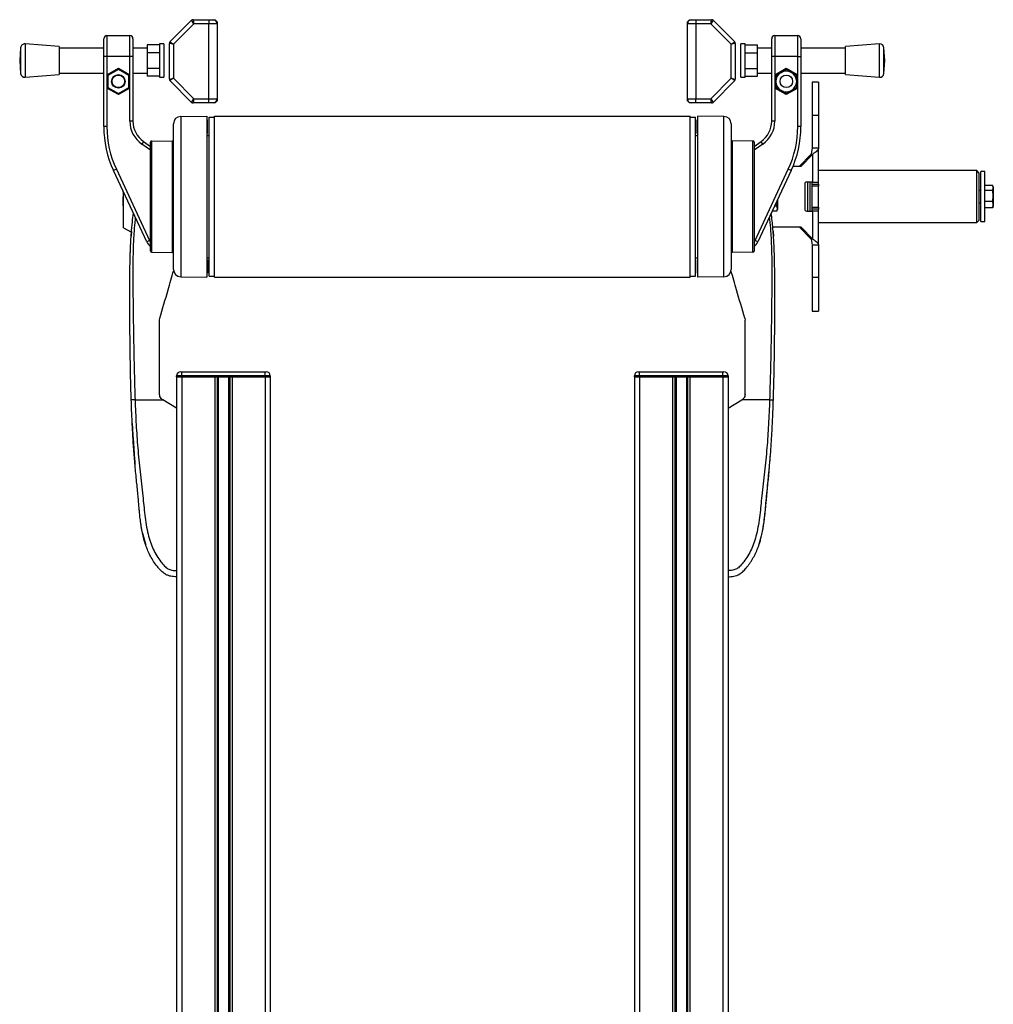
# Model space of a CAD drawing. Header units: millimetres. Extents: x 0 to 420, y 0 to 297.
# Tile 89 of 90: x 289 to 312, y 218 to 242. Entities that reach past the tile are written whole.
import ezdxf

# ---------------------------------------------------------------- set-up
doc = ezdxf.new("R2010")
doc.units = ezdxf.units.MM

msp = doc.modelspace()

# ---------------------------------------------------------------- linework, layer by layer
at = {"color": 7, "linetype": 'Continuous', "lineweight": 25}
for p, q in [((292.6053, 241.25294), (293.12601, 241.77365)), ((293.18208, 241.68829), (293.12601, 241.77365)), ((293.16137, 241.78829), (293.18208, 241.68829)), ((293.16137, 241.78829), (293.54066, 241.78829)), ((293.54066, 241.78829), (293.54066, 241.68829)), ((293.54066, 241.78829), (293.64066, 241.78829)), ((293.64066, 241.78829), (293.69066, 241.78829)), ((293.69066, 241.78829), (293.74066, 241.73829)), ((305.04066, 241.73829), (305.09066, 241.78829)), ((305.09066, 241.78829), (305.14066, 241.78829)), ((305.14066, 241.78829), (305.24066, 241.78829)), ((305.24066, 241.78829), (305.24066, 241.68829)), ((305.24066, 241.78829), (305.61995, 241.78829)), ((305.59924, 241.68829), (305.61995, 241.78829)), ((305.6553, 241.77365), (305.59924, 241.68829)), ((305.6553, 241.77365), (306.17601, 241.25294)), ((293.18208, 241.68829), (292.69066, 241.19687)), ((293.54066, 241.68829), (293.18208, 241.68829)), ((293.54066, 239.88829), (293.54066, 241.68829)), ((293.74066, 241.68829), (293.54066, 241.68829)), ((293.74066, 241.73829), (293.74066, 241.68829)), ((293.74066, 241.68829), (293.74066, 239.88829)), ((305.04066, 241.68829), (305.04066, 241.73829)), ((305.24066, 241.68829), (305.04066, 241.68829)), ((305.04066, 239.88829), (305.04066, 241.68829)), ((305.59924, 241.68829), (305.24066, 241.68829)), ((305.24066, 241.68829), (305.24066, 239.88829)), ((306.09066, 241.19687), (305.59924, 241.68829)), ((291.01566, 240.90558), (291.01566, 241.33058)), ((291.09066, 241.40558), (291.09066, 240.90558)), ((291.09066, 241.40558), (291.64066, 241.40558)), ((291.64066, 240.90558), (291.64066, 241.40558)), ((291.71566, 241.33058), (291.71566, 240.90558)), ((307.06566, 240.90558), (307.06566, 241.33058)), ((307.14066, 241.40558), (307.14066, 240.90558)), ((307.14066, 241.40558), (307.69066, 241.40558)), ((307.69066, 240.90558), (307.69066, 241.40558)), ((307.76566, 241.33058), (307.76566, 240.90558)), ((289.01775, 241.11348), (288.99426, 240.80558)), ((289.01775, 241.11348), (289.01775, 240.49768)), ((289.94426, 241.14308), (289.12507, 241.20558)), ((289.12507, 241.20558), (289.12507, 240.40558)), ((289.94426, 241.14308), (289.94426, 240.46808)), ((291.01566, 241.10558), (289.94426, 241.10558)), ((292.05514, 241.10558), (291.71566, 241.10558)), ((292.35514, 241.18086), (292.05514, 241.18086)), ((292.05514, 241.18086), (292.05514, 240.99322)), ((292.45514, 241.20558), (292.35514, 241.20558)), ((292.35514, 241.20558), (292.35514, 240.40558)), ((292.45514, 241.20558), (292.45514, 240.40558)), ((292.59066, 240.359), (292.59066, 241.21758)), ((292.69066, 241.19687), (292.59066, 241.21758)), ((292.6053, 241.25294), (292.69066, 241.19687)), ((292.69066, 241.19687), (292.69066, 240.37971)), ((306.09066, 241.19687), (306.17601, 241.25294)), ((306.19066, 241.21758), (306.09066, 241.19687)), ((306.09066, 240.37971), (306.09066, 241.19687)), ((306.19066, 241.21758), (306.19066, 240.359)), ((306.42617, 241.20558), (306.32617, 241.20558)), ((306.32617, 240.80558), (306.32617, 241.20558)), ((306.42617, 240.80558), (306.42617, 241.20558)), ((306.42617, 241.18086), (306.72617, 241.18086)), ((306.72617, 240.99322), (306.72617, 241.18086)), ((307.06566, 241.10558), (306.72617, 241.10558)), ((308.83706, 241.10558), (307.76566, 241.10558)), ((309.65625, 241.20558), (308.83706, 241.14308)), ((308.83706, 240.46808), (308.83706, 241.14308)), ((309.65625, 240.40558), (309.65625, 241.20558)), ((309.78706, 240.80558), (309.76356, 241.11348)), ((309.76356, 240.49768), (309.76356, 241.11348)), ((288.99426, 240.80558), (289.01775, 240.49768)), ((291.01566, 239.21877), (291.01566, 240.90558)), ((291.09066, 240.90558), (291.01566, 240.90558)), ((291.64066, 240.90558), (291.09066, 240.90558)), ((291.09066, 240.90558), (291.09066, 240.46435)), ((291.64066, 240.46435), (291.64066, 240.90558)), ((291.71566, 240.90558), (291.64066, 240.90558)), ((291.71566, 240.90558), (291.71566, 239.35314)), ((292.35514, 240.99322), (292.05514, 240.99322)), ((292.05514, 240.99322), (292.05514, 240.61794)), ((306.32617, 240.40558), (306.32617, 240.80558)), ((306.42617, 240.99322), (306.72617, 240.99322)), ((306.42617, 240.40558), (306.42617, 240.80558)), ((306.72617, 240.61794), (306.72617, 240.99322)), ((307.06566, 239.35314), (307.06566, 240.90558)), ((307.14066, 240.90558), (307.06566, 240.90558)), ((307.14066, 240.90558), (307.14066, 240.46435)), ((307.69066, 240.90558), (307.14066, 240.90558)), ((307.69066, 240.46435), (307.69066, 240.90558)), ((307.69066, 240.90558), (307.76566, 240.90558)), ((307.76566, 240.90558), (307.76566, 239.21877)), ((309.76356, 240.49768), (309.78706, 240.80558)), ((291.09066, 240.46435), (291.36566, 240.62312)), ((291.36566, 240.59426), (291.11566, 240.44992)), ((291.36566, 240.62312), (291.64066, 240.46435)), ((291.36566, 240.62312), (291.36566, 240.59426)), ((291.61566, 240.44992), (291.36566, 240.59426)), ((292.35514, 240.61794), (292.05514, 240.61794)), ((292.05514, 240.61794), (292.05514, 240.4303)), ((306.42617, 240.61794), (306.72617, 240.61794)), ((306.72617, 240.4303), (306.72617, 240.61794)), ((307.14066, 240.46435), (307.41566, 240.62312)), ((307.41566, 240.59426), (307.16566, 240.44992)), ((307.29066, 240.52209), (307.41566, 240.59426)), ((307.41566, 240.62312), (307.41566, 240.59426)), ((307.41566, 240.62312), (307.69066, 240.46435)), ((307.66566, 240.44992), (307.41566, 240.59426)), ((289.12507, 240.40558), (289.94426, 240.46808)), ((289.94426, 240.50558), (291.01566, 240.50558)), ((291.09066, 240.46435), (291.09066, 240.14681)), ((291.09066, 240.46435), (291.11566, 240.44992)), ((291.11566, 240.44992), (291.11566, 240.16124)), ((291.64066, 240.46435), (291.61566, 240.44992)), ((291.61566, 240.16124), (291.61566, 240.44992)), ((291.64066, 240.14681), (291.64066, 240.46435)), ((291.71566, 240.50558), (292.05514, 240.50558)), ((292.35514, 240.4303), (292.05514, 240.4303)), ((292.35514, 240.40558), (292.45514, 240.40558)), ((292.59066, 240.359), (292.69066, 240.37971)), ((292.69066, 240.37971), (292.6053, 240.32365)), ((293.12601, 239.80294), (292.6053, 240.32365)), ((292.69066, 240.37971), (293.18208, 239.88829)), ((305.59924, 239.88829), (306.09066, 240.37971)), ((306.17601, 240.32365), (305.6553, 239.80294)), ((306.17601, 240.32365), (306.09066, 240.37971)), ((306.09066, 240.37971), (306.19066, 240.359)), ((306.32617, 240.40558), (306.42617, 240.40558)), ((306.42617, 240.4303), (306.72617, 240.4303)), ((306.72617, 240.50558), (307.06566, 240.50558)), ((307.14066, 240.46435), (307.16566, 240.44992)), ((307.14066, 240.46435), (307.14066, 240.14681)), ((307.16566, 240.44992), (307.29066, 240.52209)), ((307.16566, 240.30558), (307.16566, 240.44992)), ((307.16566, 240.44992), (307.16566, 240.16124)), ((307.69066, 240.46435), (307.66566, 240.44992)), ((307.66566, 240.44992), (307.66566, 240.30558)), ((307.66566, 240.16124), (307.66566, 240.44992)), ((307.69066, 240.14681), (307.69066, 240.46435)), ((307.76566, 240.50558), (308.83706, 240.50558)), ((308.83706, 240.46808), (309.65625, 240.40558)), ((291.11566, 240.16124), (291.09066, 240.14681)), ((291.09066, 240.14681), (291.09066, 239.21877)), ((291.36566, 239.98804), (291.09066, 240.14681)), ((291.11566, 240.16124), (291.36566, 240.01691)), ((291.36566, 240.01691), (291.61566, 240.16124)), ((291.64066, 240.14681), (291.36566, 239.98804)), ((291.61566, 240.16124), (291.64066, 240.14681)), ((291.64066, 239.35314), (291.64066, 240.14681)), ((307.16566, 240.16124), (307.14066, 240.14681)), ((307.14066, 240.14681), (307.14066, 239.35314)), ((307.41566, 239.98804), (307.14066, 240.14681)), ((307.16566, 240.16124), (307.16566, 240.30558)), ((307.16566, 240.16124), (307.41566, 240.01691)), ((307.41566, 240.01691), (307.66566, 240.16124)), ((307.69066, 240.14681), (307.41566, 239.98804)), ((307.54066, 240.08907), (307.41566, 240.01691)), ((307.66566, 240.16124), (307.54066, 240.08907)), ((307.66566, 240.30558), (307.66566, 240.16124)), ((307.66566, 240.16124), (307.69066, 240.14681)), ((307.69066, 239.21877), (307.69066, 240.14681)), ((308.19066, 240.28829), (308.04066, 240.28829)), ((308.04066, 240.28829), (308.04066, 239.48284)), ((308.19066, 240.28829), (308.19066, 239.48284)), ((291.36566, 240.01691), (291.36566, 239.98804)), ((293.12601, 239.80294), (293.18208, 239.88829)), ((293.18208, 239.88829), (293.16137, 239.78829)), ((293.18208, 239.88829), (293.54066, 239.88829)), ((293.54066, 239.78829), (293.54066, 239.88829)), ((293.54066, 239.88829), (293.74066, 239.88829)), ((293.74066, 239.88829), (293.74066, 239.83829)), ((305.04066, 239.83829), (305.04066, 239.88829)), ((305.04066, 239.88829), (305.24066, 239.88829)), ((305.24066, 239.88829), (305.59924, 239.88829)), ((305.24066, 239.78829), (305.24066, 239.88829)), ((305.61995, 239.78829), (305.59924, 239.88829)), ((305.59924, 239.88829), (305.6553, 239.80294)), ((307.41566, 240.01691), (307.41566, 239.98804)), ((293.54066, 239.78829), (293.16137, 239.78829)), ((293.64066, 239.78829), (293.54066, 239.78829)), ((293.69066, 239.78829), (293.64066, 239.78829)), ((293.74066, 239.83829), (293.69066, 239.78829)), ((305.09066, 239.78829), (305.04066, 239.83829)), ((305.14066, 239.78829), (305.09066, 239.78829)), ((305.24066, 239.78829), (305.14066, 239.78829)), ((305.61995, 239.78829), (305.24066, 239.78829)), ((292.86413, 239.46481), (293.49066, 239.47027)), ((292.86413, 239.46481), (292.86413, 235.61178)), ((293.49066, 239.47027), (293.49066, 235.60631)), ((293.50816, 239.38068), (293.49066, 239.38068)), ((293.50816, 239.05418), (293.50816, 239.38068)), ((293.54716, 239.44829), (293.67566, 239.44829)), ((293.54716, 235.62829), (293.54716, 239.44829)), ((293.67566, 235.60329), (293.67566, 239.47329)), ((293.67566, 239.47329), (305.10566, 239.47329)), ((305.10566, 235.60329), (305.10566, 239.47329)), ((305.10566, 239.44829), (305.23416, 239.44829)), ((305.23416, 235.62829), (305.23416, 239.44829)), ((305.27316, 239.05418), (305.27316, 239.38068)), ((305.27316, 239.38068), (305.29066, 239.38068)), ((305.91718, 239.46481), (305.29066, 239.47027)), ((305.29066, 235.60631), (305.29066, 239.47027)), ((305.91718, 235.61178), (305.91718, 239.46481)), ((308.19066, 239.48284), (308.04066, 239.48284)), ((308.04066, 239.48284), (308.04066, 238.70764)), ((308.19066, 239.48284), (308.19066, 238.70764)), ((291.09066, 239.21877), (291.01566, 239.21877)), ((291.71566, 239.35314), (291.64066, 239.35314)), ((292.69066, 235.78677), (292.69066, 239.28981)), ((306.09066, 239.28981), (306.09066, 235.78677)), ((307.14066, 239.35314), (307.06566, 239.35314)), ((307.76566, 239.21877), (307.69066, 239.21877)), ((293.49066, 239.05664), (293.50816, 239.05418)), ((293.49066, 239.00779), (293.54716, 239.00779)), ((305.23416, 239.00779), (305.29066, 239.00779)), ((305.29066, 239.05664), (305.27316, 239.05418)), ((291.97151, 238.86165), (291.92849, 238.80021)), ((292.14066, 238.65165), (291.92849, 238.80021)), ((291.97151, 238.86165), (292.14066, 238.74321)), ((292.14066, 236.22808), (292.14066, 238.84851)), ((292.16544, 238.87351), (292.66587, 238.87788)), ((292.16544, 238.87351), (292.16544, 236.20308)), ((292.66587, 236.19871), (292.66587, 238.87788)), ((306.11544, 238.87788), (306.11544, 236.19871)), ((306.61587, 238.87351), (306.11544, 238.87788)), ((306.61587, 236.20308), (306.61587, 238.87351)), ((306.64066, 238.74321), (306.8098, 238.86165)), ((306.64066, 238.84851), (306.64066, 236.22808)), ((306.85282, 238.80021), (306.64066, 238.65165)), ((306.85282, 238.80021), (306.8098, 238.86165)), ((308.04066, 238.70764), (308.01336, 238.56125)), ((308.04066, 238.70764), (308.19066, 238.70764)), ((308.19066, 237.88829), (308.19066, 238.70764)), ((308.01336, 238.56125), (307.72555, 238.26329)), ((308.05218, 238.56125), (307.76438, 238.26329)), ((308.01336, 238.56125), (308.05218, 238.56125)), ((308.05218, 237.88829), (308.05218, 238.56125)), ((291.31786, 238.19393), (291.24989, 238.16223)), ((291.31786, 238.19393), (292.11632, 236.48162)), ((306.66499, 236.48162), (307.46345, 238.19393)), ((307.53143, 238.16223), (307.46345, 238.19393)), ((307.76438, 238.26329), (307.57586, 238.26329)), ((292.04835, 236.44993), (291.24989, 238.16223)), ((307.53143, 238.16223), (306.73297, 236.44993)), ((311.99066, 238.16329), (308.19066, 238.16329)), ((312.04066, 238.11329), (311.99066, 238.16329)), ((311.99066, 236.91329), (311.99066, 238.16329)), ((312.04066, 238.11329), (312.04066, 236.96329)), ((312.19066, 238.13829), (312.09066, 238.13829)), ((312.09066, 236.93829), (312.09066, 238.13829)), ((312.19066, 236.93829), (312.19066, 238.13829)), ((307.8584, 237.83829), (307.8584, 237.23829)), ((308.05218, 237.88829), (307.90669, 237.88829)), ((307.93066, 237.18829), (307.93066, 237.88829)), ((307.99066, 237.18829), (307.99066, 237.88829)), ((308.04066, 237.83829), (308.04066, 237.88829)), ((308.04066, 237.83829), (308.19066, 237.83829)), ((308.04066, 237.78829), (308.04066, 237.83829)), ((308.19066, 237.78829), (308.04066, 237.78829)), ((308.04066, 237.28829), (308.04066, 237.78829)), ((308.05218, 237.88829), (308.19066, 237.88829)), ((308.19066, 237.83829), (308.19066, 237.88829)), ((308.19066, 237.83829), (308.19066, 237.78829)), ((308.19066, 237.28829), (308.19066, 237.78829)), ((312.37766, 237.80421), (312.19066, 237.80421)), ((312.39066, 237.76906), (312.38095, 237.79574)), ((312.39066, 237.76906), (312.39066, 237.74515)), ((312.39066, 237.74515), (312.39066, 237.55313)), ((291.48066, 237.64441), (291.48066, 237.66734)), ((291.48066, 237.64441), (291.49066, 237.64425)), ((291.48066, 237.64318), (291.48066, 237.64441)), ((291.48066, 237.64318), (291.49066, 237.643)), ((291.48066, 237.61706), (291.49066, 237.61712)), ((291.48066, 237.59674), (291.49066, 237.59658)), ((291.48066, 237.56704), (291.49066, 237.56687)), ((291.48066, 237.51865), (291.48066, 237.53547)), ((291.48066, 237.51865), (291.49066, 237.51864)), ((291.48066, 237.50292), (291.48066, 237.51865)), ((291.48066, 237.50292), (291.49066, 237.50275)), ((291.48066, 237.42523), (291.48066, 237.50292)), ((291.49066, 236.78829), (291.49066, 237.643)), ((312.09066, 237.68829), (312.04066, 237.68829)), ((312.37766, 237.68609), (312.19066, 237.68609)), ((312.39066, 237.55313), (312.37766, 237.68609)), ((312.37766, 237.42017), (312.39066, 237.55313)), ((312.39066, 237.55313), (312.39066, 237.34627)), ((291.48066, 237.42523), (291.49066, 237.42539)), ((291.48066, 237.40977), (291.48066, 237.42523)), ((291.48066, 237.40977), (291.49066, 237.40977)), ((291.48066, 237.34022), (291.48066, 237.40977)), ((291.48066, 237.32352), (291.48066, 237.34022)), ((291.48066, 237.34022), (291.49066, 237.34022)), ((291.48066, 237.32352), (291.49066, 237.32335)), ((291.48066, 237.32193), (291.48066, 237.32352)), ((291.48066, 237.32193), (291.49066, 237.32182)), ((291.48066, 237.31593), (291.48066, 237.32193)), ((291.48066, 237.31593), (291.49066, 237.31575)), ((307.19, 237.30588), (307.1321, 237.30588)), ((307.19, 237.30588), (307.20566, 237.46363)), ((307.20732, 237.24762), (307.19, 237.30588)), ((307.19, 237.18936), (307.20732, 237.24762)), ((307.20732, 237.46719), (307.20732, 237.24762)), ((307.20732, 237.24762), (307.20732, 237.2306)), ((308.04066, 237.28829), (308.19066, 237.28829)), ((308.04066, 237.23829), (308.04066, 237.28829)), ((308.19066, 237.28829), (308.19066, 237.23829)), ((312.04066, 237.38829), (312.09066, 237.38829)), ((312.37766, 237.42017), (312.19066, 237.42017)), ((312.37766, 237.27237), (312.19066, 237.27237)), ((312.39066, 237.34627), (312.37766, 237.42017)), ((312.37766, 237.27237), (312.39066, 237.34627)), ((312.38124, 237.28186), (312.37766, 237.27237)), ((312.38095, 237.28085), (312.39066, 237.30752)), ((312.39066, 237.34627), (312.39066, 237.30752)), ((307.19, 237.18936), (307.07777, 237.18936)), ((307.20031, 237.21132), (307.20732, 237.2306)), ((307.90669, 237.18829), (308.05218, 237.18829)), ((308.19066, 237.23829), (308.04066, 237.23829)), ((308.04066, 237.18829), (308.04066, 237.23829)), ((308.05218, 236.51534), (308.05218, 237.18829)), ((308.19066, 237.18829), (308.05218, 237.18829)), ((308.19066, 237.18829), (308.19066, 237.23829)), ((308.19066, 236.36895), (308.19066, 237.18829)), ((291.49066, 236.78829), (291.6791, 236.68257)), ((307.09124, 236.81329), (307.76438, 236.81329)), ((307.72555, 236.81329), (308.01336, 236.51534)), ((307.76438, 236.81329), (308.05218, 236.51534)), ((308.19066, 236.91329), (311.99066, 236.91329)), ((311.99066, 236.91329), (312.04066, 236.96329)), ((312.09066, 236.93829), (312.19066, 236.93829)), ((291.68055, 236.69982), (291.67102, 236.58964)), ((291.68812, 236.69995), (291.68047, 236.69982)), ((307.10076, 236.69983), (307.11029, 236.58964)), ((307.11029, 236.58964), (307.11029, 236.58964)), ((292.11632, 236.48162), (292.04835, 236.44993)), ((306.73297, 236.44993), (306.66499, 236.48162)), ((308.05218, 236.51534), (308.01336, 236.51534)), ((308.01336, 236.51534), (308.04066, 236.36895)), ((308.19066, 236.36895), (308.04066, 236.36895)), ((308.04066, 236.36895), (308.04066, 235.59375)), ((308.19066, 236.36895), (308.19066, 235.59375)), ((292.16544, 236.20308), (292.66587, 236.19871)), ((293.49066, 236.06879), (293.54716, 236.06879)), ((305.23416, 236.06879), (305.29066, 236.06879)), ((306.61587, 236.20308), (306.11544, 236.19871)), ((293.49066, 236.01994), (293.50816, 236.0224)), ((293.50816, 236.0224), (293.50816, 235.6959)), ((305.27316, 236.0224), (305.27316, 235.6959)), ((305.29066, 236.01994), (305.27316, 236.0224)), ((292.86413, 235.61178), (293.49066, 235.60631)), ((293.50816, 235.6959), (293.49066, 235.6959)), ((293.54716, 235.62829), (293.67566, 235.62829)), ((293.67566, 235.60329), (305.10566, 235.60329)), ((305.10566, 235.62829), (305.23416, 235.62829)), ((305.27316, 235.6959), (305.29066, 235.6959)), ((305.91718, 235.61178), (305.29066, 235.60631)), ((308.19066, 235.59375), (308.04066, 235.59375)), ((308.04066, 235.59375), (308.04066, 234.78829)), ((308.19066, 235.59375), (308.19066, 234.78829)), ((308.04066, 234.78829), (308.19066, 234.78829)), ((292.35641, 234.57316), (292.36235, 234.61494)), ((306.41897, 234.61494), (306.4249, 234.57316)), ((292.89066, 233.2307), (292.76566, 233.2307)), ((292.76566, 233.2057), (292.76566, 233.2307)), ((292.86566, 233.3307), (292.89066, 233.3307)), ((292.89066, 233.2307), (292.89066, 233.3307)), ((292.89066, 233.3307), (294.89066, 233.3307)), ((294.89066, 233.2307), (292.89066, 233.2307)), ((292.89066, 233.2307), (292.89066, 233.2057)), ((294.89066, 233.2307), (294.89066, 233.3307)), ((294.89066, 233.3307), (294.91566, 233.3307)), ((294.89066, 233.2057), (294.89066, 233.2307)), ((295.01566, 233.2307), (294.89066, 233.2307)), ((295.01566, 233.2307), (295.01566, 233.2057)), ((303.89066, 233.2307), (303.76566, 233.2307)), ((303.76566, 233.2057), (303.76566, 233.2307)), ((303.86566, 233.3307), (303.89066, 233.3307)), ((303.89066, 233.2307), (303.89066, 233.3307)), ((303.89066, 233.3307), (305.89066, 233.3307)), ((303.89066, 233.2307), (303.89066, 233.2057)), ((305.89066, 233.2307), (303.89066, 233.2307)), ((305.89066, 233.2307), (305.89066, 233.3307)), ((305.89066, 233.3307), (305.91566, 233.3307)), ((305.89066, 233.2057), (305.89066, 233.2307)), ((306.01566, 233.2307), (305.89066, 233.2307)), ((306.01566, 233.2307), (306.01566, 233.2057)), ((292.76566, 233.2057), (292.76566, 201.8307)), ((292.76566, 233.2057), (292.89066, 233.2057)), ((292.89066, 233.2057), (292.76566, 233.2057)), ((292.89066, 233.2057), (292.89066, 201.8307)), ((292.89066, 233.2057), (293.68316, 233.2057)), ((292.89066, 233.2057), (294.89066, 233.2057)), ((293.68316, 233.2057), (293.68316, 201.8307)), ((293.73736, 233.2057), (293.73736, 201.8307)), ((293.76606, 233.2057), (293.76606, 201.8307)), ((294.01525, 233.2057), (294.01525, 201.8307)), ((294.04396, 233.2057), (294.04396, 201.8307)), ((294.09816, 233.2057), (294.89066, 233.2057)), ((294.09816, 233.2057), (294.09816, 201.8307)), ((294.89066, 233.2057), (294.89066, 201.8307)), ((294.89066, 233.2057), (295.01566, 233.2057)), ((295.01566, 233.2057), (294.89066, 233.2057)), ((295.01566, 233.2057), (295.01566, 201.8307)), ((303.76566, 233.2057), (303.76566, 201.8307)), ((303.76566, 233.2057), (303.89066, 233.2057)), ((303.89066, 233.2057), (303.76566, 233.2057)), ((303.89066, 233.2057), (303.89066, 201.8307)), ((303.89066, 233.2057), (304.68316, 233.2057)), ((303.89066, 233.2057), (305.89066, 233.2057)), ((304.68316, 233.2057), (304.68316, 201.8307)), ((304.73736, 233.2057), (304.73736, 201.8307)), ((304.76606, 233.2057), (304.76606, 201.8307)), ((305.01525, 233.2057), (305.01525, 201.8307)), ((305.04396, 233.2057), (305.04396, 201.8307)), ((305.09816, 233.2057), (305.09816, 201.8307)), ((305.09816, 233.2057), (305.89066, 233.2057)), ((305.89066, 233.2057), (305.89066, 201.8307)), ((305.89066, 233.2057), (306.01566, 233.2057)), ((306.01566, 233.2057), (305.89066, 233.2057)), ((306.01566, 233.2057), (306.01566, 201.8307)), ((291.76679, 232.65568), (292.43312, 232.65568)), ((292.43312, 232.65568), (292.4291, 232.6581)), ((292.76566, 232.45568), (292.43312, 232.65568)), ((306.01566, 232.45568), (306.34819, 232.65568)), ((306.34819, 232.65568), (306.35221, 232.6581)), ((307.01453, 232.65568), (306.34819, 232.65568)), ((292.76566, 232.45568), (292.76566, 228.55568)), ((306.01566, 232.45568), (306.01566, 228.55568)), ((291.69875, 232.08385), (291.69876, 232.08385)), ((291.70444, 231.97385), (291.7058, 231.94724)), ((291.71749, 231.73421), (291.75427, 231.23291)), ((307.06232, 231.71508), (307.06382, 231.73422)), ((291.94721, 229.45502), (292.02615, 229.16667)), ((306.75502, 229.16326), (306.81483, 229.36376))]:
    msp.add_line(p, q, dxfattribs=at)
at = {"color": 7, "linetype": 'Continuous', "lineweight": 25, "flags": 128}
for points in [[(307.10085, 236.69983), (307.10079, 236.69983), (307.10076, 236.69983)], [(292.11632, 236.48162), (292.12836, 236.45995), (292.14066, 236.44334)], [(306.64066, 236.44334), (306.65295, 236.45995), (306.66499, 236.48162)], [(291.70397, 231.97384), (291.70397, 231.97384), (291.70397, 231.97385)], [(307.07734, 231.97386), (307.07734, 231.97385), (307.07735, 231.97384)], [(307.07735, 231.97384), (307.07734, 231.97384), (307.07734, 231.97385)]]:
    msp.add_lwpolyline(points, dxfattribs=at)
at = {"color": 7, "linetype": 'Continuous', "lineweight": 25}
for centre, radius in [((291.36566, 240.30558), 0.1625), ((291.36566, 240.30558), 0.15), ((307.41566, 240.30558), 0.15)]:
    msp.add_circle(centre, radius, dxfattribs=at)
for centre, radius, start, end in [((293.16137, 241.73829), 0.05, 90, 135), ((293.64066, 241.68829), 0.1, 0, 90), ((305.14066, 241.68829), 0.1, 90, 180), ((305.61995, 241.73829), 0.05, 45, 90), ((291.09066, 241.33058), 0.075, 90, 180), ((291.64066, 241.33058), 0.075, 0, 90), ((307.14066, 241.33058), 0.075, 90, 180), ((307.69066, 241.33058), 0.075, 0, 90), ((289.11746, 241.10587), 0.1, 85.637086, 175.637086), ((292.64066, 241.21758), 0.05, 135, 180), ((306.14066, 241.21758), 0.05, 0, 45), ((309.66385, 241.10587), 0.1, 4.362914, 94.362914), ((289.11746, 240.50529), 0.1, 184.362914, 274.362914), ((292.64066, 240.359), 0.05, 180, 225), ((306.14066, 240.359), 0.05, 315, 0), ((307.41566, 240.30558), 0.25, 120, 180), ((307.41566, 240.30558), 0.25, 60, 120), ((307.41566, 240.30558), 0.25, 0, 60), ((309.66385, 240.50529), 0.1, 265.637086, 355.637086), ((307.41566, 240.30558), 0.25, 180, 240), ((307.41566, 240.30558), 0.25, 240, 300), ((307.41566, 240.30558), 0.25, 300, 0), ((293.64066, 239.88829), 0.1, 270, 0), ((305.14066, 239.88829), 0.1, 180, 270), ((293.16137, 239.83829), 0.05, 225, 270), ((305.61995, 239.83829), 0.05, 270, 315), ((292.86566, 239.28981), 0.175, 90.5, 180), ((305.91566, 239.28981), 0.175, 0, 89.5), ((293.51566, 239.21877), 2.5, 180, 205), ((293.51566, 239.21877), 2.425, 180, 205), ((292.31566, 239.35314), 0.675, 180, 235), ((292.31566, 239.35314), 0.6, 180, 235), ((306.46566, 239.35314), 0.6, 305, 0), ((306.46566, 239.35314), 0.675, 305, 0), ((305.26566, 239.21877), 2.425, 335, 0), ((305.26566, 239.21877), 2.5, 335, 0), ((292.16566, 238.84851), 0.025, 90.5, 180), ((292.66566, 238.90288), 0.025, 270.5, 0), ((306.11566, 238.90288), 0.025, 180, 269.5), ((306.61566, 238.84851), 0.025, 0, 89.5), ((307.90756, 237.83913), 0.04917, 91.010185, 180.97576), ((307.90756, 237.23746), 0.04917, 179.02424, 268.989815), ((292.27492, 236.55558), 0.25, 205, 237.515579), ((306.50639, 236.55558), 0.25, 302.484421, 335), ((292.16566, 236.22808), 0.025, 180, 269.5), ((292.66566, 236.17371), 0.025, 0, 89.5), ((306.11566, 236.17371), 0.025, 90.5, 180), ((306.61566, 236.22808), 0.025, 270.5, 0), ((292.86566, 235.78677), 0.175, 180, 269.5), ((305.91566, 235.78677), 0.175, 270.5, 0), ((292.86566, 233.2307), 0.1, 90, 180), ((294.91566, 233.2307), 0.1, 0, 90), ((303.86566, 233.2307), 0.1, 90, 180), ((305.91566, 233.2307), 0.1, 0, 90)]:
    msp.add_arc(centre, radius, start, end, dxfattribs=at)
for points, knots in [([(307.41566, 240.59426), (307.41729, 240.59331), (307.45849, 240.56952), (307.50041, 240.54532), (307.54066, 240.52209)], [0, 0, 0, 0, 0.03966261, 1, 1, 1, 1]), ([(307.54066, 240.52209), (307.57291, 240.50346), (307.61485, 240.47925), (307.65613, 240.45542), (307.66566, 240.44992)], [0, 0, 0, 0, 0.769144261, 1, 1, 1, 1]), ([(307.29066, 240.08907), (307.25041, 240.11231), (307.20849, 240.13651), (307.16729, 240.1603), (307.16566, 240.16124)], [0, 0, 0, 0, 0.96033739, 1, 1, 1, 1]), ([(307.41566, 240.01691), (307.40613, 240.02241), (307.36485, 240.04624), (307.32291, 240.07045), (307.29066, 240.08907)], [0, 0, 0, 0, 0.23085574, 1, 1, 1, 1]), ([(312.39066, 237.74515), (312.3884, 237.7639), (312.38602, 237.78371), (312.37808, 237.80318), (312.37766, 237.80421)], [0, 0, 0, 0, 0.9470257, 1, 1, 1, 1]), ([(312.37766, 237.68609), (312.37926, 237.69011), (312.38703, 237.70961), (312.38905, 237.72942), (312.39066, 237.74515)], [0, 0, 0, 0, 0.20618569, 1, 1, 1, 1]), ([(291.67556, 232.65237), (291.66961, 232.85573), (291.6577, 233.26238), (291.64807, 233.86948), (291.64301, 234.40337), (291.64095, 234.86584), (291.64058, 235.15747), (291.64071, 235.34824), (291.64089, 235.43576), (291.64121, 235.52013), (291.64169, 235.60267), (291.6424, 235.68815), (291.64344, 235.78006), (291.64509, 235.89057), (291.64748, 236.00786), (291.65079, 236.13029), (291.65481, 236.24876), (291.66034, 236.37965), (291.66764, 236.51781), (291.68003, 236.70266), (291.69696, 236.90732), (291.71881, 237.06746), (291.72823, 237.13643)], [0, 0, 0, 0, 0.13344934, 0.26685756, 0.40004378, 0.48819104, 0.57694932, 0.59693352, 0.61753009, 0.63636921, 0.65429898, 0.67371136, 0.69460408, 0.71696574, 0.74912934, 0.7746675, 0.80048997, 0.8299676, 0.86355918, 0.89390725, 0.95431032, 1, 1, 1, 1]), ([(291.77308, 237.04024), (291.76789, 236.99752), (291.75178, 236.86506), (291.7334, 236.60012), (291.71779, 236.24862), (291.71128, 235.77924), (291.71533, 235.2291), (291.72316, 234.59368), (291.73356, 233.95188), (291.74686, 233.30498), (291.76015, 232.87207), (291.76679, 232.65568)], [0, 0, 0, 0, 0.02893653, 0.08971809, 0.18058129, 0.27159383, 0.41740833, 0.56326835, 0.70899462, 0.85454145, 1, 1, 1, 1]), ([(307.00823, 237.04024), (307.01343, 236.99752), (307.02953, 236.86506), (307.04791, 236.60012), (307.06352, 236.24862), (307.07003, 235.77924), (307.06598, 235.2291), (307.05815, 234.59368), (307.04775, 233.95188), (307.03446, 233.30498), (307.02117, 232.87207), (307.01453, 232.65568)], [0, 0, 0, 0, 0.02893653, 0.08971809, 0.18058129, 0.27159383, 0.41740833, 0.56326835, 0.70899462, 0.85454145, 1, 1, 1, 1]), ([(307.10576, 232.65237), (307.11021, 232.79906), (307.1193, 233.09887), (307.12832, 233.55458), (307.13477, 234.01439), (307.13818, 234.41378), (307.1399, 234.75387), (307.14059, 235.02536), (307.14075, 235.29508), (307.14018, 235.57386), (307.13785, 235.80326), (307.13463, 235.96936), (307.13261, 236.05392), (307.13035, 236.13366), (307.12806, 236.20315), (307.12545, 236.27272), (307.12272, 236.33777), (307.11945, 236.40703), (307.11594, 236.47361), (307.1122, 236.5375), (307.10827, 236.59867), (307.10067, 236.70706), (307.08757, 236.8584), (307.07094, 237.01841), (307.05725, 237.10911), (307.05311, 237.13648)], [0, 0, 0, 0, 0.09627049, 0.19675506, 0.29973125, 0.40003612, 0.46247207, 0.52753036, 0.58275332, 0.64496125, 0.71693538, 0.73910849, 0.75834865, 0.77463359, 0.79350974, 0.80574154, 0.82202775, 0.83767776, 0.85268743, 0.86705499, 0.88078087, 0.89386755, 0.93983737, 0.98184602, 1, 1, 1, 1]), ([(291.68066, 236.69977), (291.67947, 236.68674), (291.67613, 236.65005), (291.67299, 236.61333), (291.67096, 236.58965)], [0, 0, 0, 0, 0.35496361, 1, 1, 1, 1]), ([(307.10029, 236.70695), (307.10033, 236.70655), (307.10092, 236.69916), (307.10088, 236.6995), (307.10085, 236.69983)], [0, 0, 0, 0, 0.05453467, 1, 1, 1, 1]), ([(292.36235, 234.61494), (292.42837, 234.84262), (292.54005, 235.22773), (292.65011, 235.60723), (292.6951, 235.76237)], [0, 0, 0, 0, 0.591211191, 1, 1, 1, 1]), ([(306.41897, 234.61494), (306.35294, 234.84262), (306.24126, 235.22773), (306.1312, 235.60723), (306.08622, 235.76237)], [0, 0, 0, 0, 0.59121119, 1, 1, 1, 1]), ([(292.35641, 232.78664), (292.35641, 232.93591), (292.35641, 233.23446), (292.35641, 233.68208), (292.35641, 234.12891), (292.35641, 234.42508), (292.35641, 234.57316)], [0, 0, 0, 0, 0.2489383, 0.49787971, 0.74893157, 1, 1, 1, 1]), ([(306.4249, 232.78664), (306.4249, 232.93591), (306.4249, 233.23446), (306.4249, 233.68208), (306.4249, 234.12891), (306.4249, 234.42508), (306.4249, 234.57316)], [0, 0, 0, 0, 0.2489383, 0.49787971, 0.74893157, 1, 1, 1, 1]), ([(292.4291, 232.6581), (292.41559, 232.6682), (292.38856, 232.68839), (292.36193, 232.73442), (292.35828, 232.76895), (292.35641, 232.78664)], [0, 0, 0, 0, 0.327776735, 0.65559959, 1, 1, 1, 1]), ([(306.4249, 232.78664), (306.42322, 232.76991), (306.41986, 232.73644), (306.39422, 232.68987), (306.36652, 232.66892), (306.35221, 232.6581)], [0, 0, 0, 0, 0.32600015, 0.65198214, 1, 1, 1, 1]), ([(291.76679, 232.65568), (291.75501, 232.65528), (291.73061, 232.65446), (291.70016, 232.65338), (291.67939, 232.6526), (291.6768, 232.65244), (291.67556, 232.65237)], [0, 0, 0, 0, 0.2412013, 0.5, 0.7587987, 1, 1, 1, 1]), ([(292.76566, 228.40568), (292.71762, 228.40772), (292.64456, 228.41083), (292.54997, 228.43853), (292.47298, 228.47598), (292.40021, 228.53554), (292.33401, 228.61037), (292.26377, 228.69761), (292.192, 228.80254), (292.12122, 228.92829), (292.0601, 229.06265), (291.99176, 229.25157), (291.95205, 229.41342), (291.92799, 229.54153), (291.9204, 229.58502), (291.91321, 229.62943), (291.9064, 229.67476), (291.89995, 229.721), (291.89278, 229.77643), (291.88333, 229.85648), (291.87496, 229.93778), (291.86782, 230.01343), (291.86278, 230.0694), (291.85744, 230.13068), (291.85177, 230.19723), (291.84563, 230.26903), (291.83122, 230.43355), (291.80309, 230.70507), (291.76536, 231.08053), (291.73354, 231.4742), (291.70922, 231.86164), (291.68977, 232.25532), (291.68043, 232.51636), (291.67556, 232.65237)], [0, 0, 0, 0, 0.03096006, 0.04709354, 0.06332994, 0.08597926, 0.10726534, 0.12783892, 0.15830543, 0.18925247, 0.22090934, 0.25349607, 0.31882561, 0.32814182, 0.33763883, 0.34731782, 0.35717968, 0.36722499, 0.37745397, 0.3932487, 0.41925357, 0.43020306, 0.44229541, 0.45552982, 0.46990329, 0.48541007, 0.50204113, 0.57649945, 0.66160129, 0.74559685, 0.83140418, 0.9121632, 1, 1, 1, 1]), ([(291.76679, 232.65568), (291.77458, 232.45673), (291.78968, 232.07135), (291.82929, 231.49444), (291.88506, 230.92424), (291.94226, 230.46403), (291.97667, 230.11782), (292.00041, 229.88575), (292.03275, 229.65643), (292.07639, 229.43894), (292.1321, 229.24207), (292.20149, 229.06694), (292.2848, 228.90815), (292.37683, 228.77471), (292.45508, 228.68073), (292.51314, 228.62512), (292.55525, 228.59506), (292.60058, 228.57554), (292.67049, 228.55756), (292.72673, 228.55645), (292.76566, 228.55568)], [0, 0, 0, 0, 0.1345803, 0.26068914, 0.39082578, 0.52181644, 0.5741497, 0.62601194, 0.67949707, 0.73064361, 0.77586761, 0.81764306, 0.85781887, 0.89689395, 0.92715545, 0.94043218, 0.95125664, 0.96201285, 0.97370949, 1, 1, 1, 1]), ([(307.01453, 232.65568), (307.00673, 232.45673), (306.99163, 232.07135), (306.95203, 231.49444), (306.89625, 230.92424), (306.83906, 230.46403), (306.80464, 230.11782), (306.7809, 229.88575), (306.74856, 229.65643), (306.70492, 229.43894), (306.64922, 229.24207), (306.57983, 229.06694), (306.49652, 228.90815), (306.40448, 228.77471), (306.32623, 228.68073), (306.26817, 228.62512), (306.22606, 228.59506), (306.18073, 228.57554), (306.11082, 228.55756), (306.05458, 228.55645), (306.01566, 228.55568)], [0, 0, 0, 0, 0.1345803, 0.26068914, 0.39082578, 0.52181644, 0.5741497, 0.62601194, 0.67949707, 0.73064361, 0.77586761, 0.81764306, 0.85781887, 0.89689395, 0.92715545, 0.94043218, 0.95125664, 0.96201285, 0.97370949, 1, 1, 1, 1]), ([(306.01566, 228.40568), (306.0619, 228.40759), (306.15894, 228.41161), (306.28177, 228.45689), (306.37604, 228.53017), (306.43678, 228.59824), (306.48052, 228.65148), (306.50054, 228.67754), (306.52058, 228.7041), (306.54883, 228.74342), (306.58771, 228.8029), (306.62422, 228.86453), (306.65834, 228.92829), (306.69007, 228.9942), (306.71943, 229.06223), (306.74644, 229.13239), (306.77387, 229.2126), (306.80244, 229.30919), (306.83179, 229.42881), (306.85939, 229.56992), (306.88393, 229.73286), (306.90498, 229.91767), (306.92354, 230.12396), (306.94241, 230.35245), (306.96645, 230.59353), (306.9922, 230.84173), (307.01612, 231.0911), (307.03739, 231.34428), (307.05561, 231.59814), (307.0707, 231.8456), (307.08276, 232.07732), (307.09177, 232.27736), (307.09823, 232.43923), (307.10258, 232.55829), (307.10485, 232.62545), (307.10576, 232.65237)], [0, 0, 0, 0, 0.029860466, 0.062660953, 0.082420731, 0.106505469, 0.121436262, 0.126956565, 0.127735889, 0.142931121, 0.158217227, 0.173622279, 0.189175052, 0.204904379, 0.220838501, 0.237004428, 0.253427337, 0.275546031, 0.302006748, 0.332898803, 0.368320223, 0.40833927, 0.452946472, 0.502012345, 0.556326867, 0.609328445, 0.663089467, 0.718023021, 0.773325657, 0.827369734, 0.878051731, 0.92309599, 0.95662599, 0.982617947, 1, 1, 1, 1]), ([(307.01453, 232.65568), (307.0263, 232.65528), (307.0507, 232.65446), (307.08115, 232.65338), (307.10193, 232.6526), (307.10451, 232.65244), (307.10576, 232.65237)], [0, 0, 0, 0, 0.2412013, 0.5, 0.7587987, 1, 1, 1, 1]), ([(291.69876, 232.08385), (291.70016, 232.05346), (291.70186, 232.01679), (291.70366, 231.98012), (291.70397, 231.97384)], [0, 0, 0, 0, 0.82861496, 1, 1, 1, 1]), ([(291.70397, 231.97384), (291.70412, 231.97118), (291.7044, 231.96586), (291.70659, 231.92439), (291.70993, 231.86338), (291.71378, 231.79605), (291.71644, 231.7517), (291.71749, 231.73421)], [0, 0, 0, 0, 0.21559171, 0.43122749, 0.64589381, 0.86039202, 1, 1, 1, 1]), ([(291.71026, 231.85963), (291.71133, 231.83821), (291.7175, 231.71423), (291.72629, 231.5904), (291.73356, 231.48798)], [0, 0, 0, 0, 0.17283763, 1, 1, 1, 1]), ([(291.73111, 231.52215), (291.73347, 231.48944), (291.73778, 231.42953), (291.74466, 231.34066), (291.75097, 231.26247), (291.75671, 231.19413), (291.7613, 231.14126), (291.76428, 231.10757), (291.7654, 231.09506), (291.76587, 231.08993)], [0, 0, 0, 0, 0.26928042, 0.4931356, 0.67338446, 0.81354162, 0.92111452, 0.96761567, 1, 1, 1, 1]), ([(307.01853, 231.12592), (307.02048, 231.14784), (307.02578, 231.20728), (307.03029, 231.26346), (307.03315, 231.29892)], [0, 0, 0, 0, 0.36882531, 1, 1, 1, 1]), ([(306.84798, 229.51708), (306.85214, 229.53585), (306.87177, 229.62447), (306.88995, 229.77419), (306.91009, 229.95238), (306.92353, 230.0981), (306.93458, 230.2223), (306.94475, 230.33739), (306.95528, 230.45371), (306.96609, 230.56944), (306.97674, 230.68065), (306.98623, 230.77894), (306.99239, 230.84307), (306.99602, 230.88111), (307.00086, 230.93193), (307.00676, 230.99499), (307.0112, 231.04255), (307.01344, 231.06809), (307.01352, 231.06898)], [0, 0, 0, 0, 0.03569673, 0.16858797, 0.27966613, 0.36892192, 0.4403902, 0.51130507, 0.58359117, 0.65724552, 0.72762101, 0.78980236, 0.84959322, 0.88035051, 0.91255814, 0.95085907, 0.9982838, 1, 1, 1, 1]), ([(306.92543, 230.14887), (306.92556, 230.1501), (306.95474, 230.41436), (306.98163, 230.68486), (307.00272, 230.95457), (307.00319, 230.96046)], [0, 0, 0, 0, 0.00455441, 0.97825766, 1, 1, 1, 1]), ([(306.6312, 228.87825), (306.6312, 228.87825), (306.63118, 228.87825), (306.63118, 228.87826), (306.6312, 228.87826), (306.63121, 228.87826)], [0, 0, 0, 0, 0.05646486, 0.55100991, 1, 1, 1, 1]), ([(292.76566, 228.55568), (292.76566, 228.536), (292.76566, 228.49664), (292.76566, 228.4471), (292.76566, 228.41247), (292.76566, 228.40797), (292.76566, 228.40572)], [0, 0, 0, 0, 0.24994591, 0.49973814, 0.74942403, 1, 1, 1, 1]), ([(306.01566, 228.55568), (306.01566, 228.536), (306.01566, 228.49664), (306.01566, 228.4471), (306.01566, 228.41247), (306.01566, 228.40797), (306.01566, 228.40572)], [0, 0, 0, 0, 0.24994591, 0.49973814, 0.74942403, 1, 1, 1, 1])]:
    msp.add_open_spline(points, degree=3, knots=knots, dxfattribs=at)
for points in [[(308.19066, 238.70764), (308.18872, 238.69544), (308.18484, 238.67104), (308.15442, 238.63444), (308.10979, 238.59785), (308.07138, 238.57345), (308.05218, 238.56125)], [(308.05218, 236.51534), (308.07138, 236.50314), (308.10979, 236.47874), (308.15442, 236.44214), (308.18484, 236.40555), (308.18872, 236.38115), (308.19066, 236.36895)]]:
    msp.add_open_spline(points, degree=3, dxfattribs=at)

doc.saveas('drawing.dxf')
